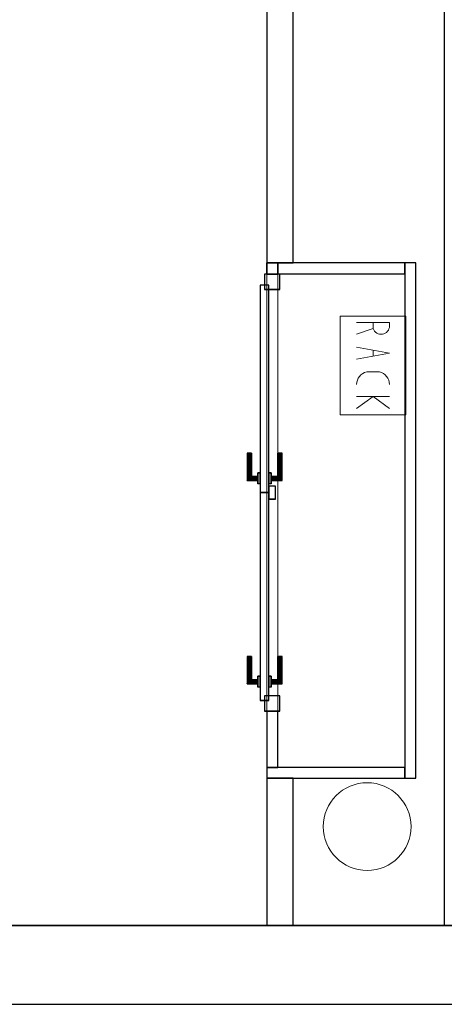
# Model space of a CAD drawing. Header units: metres. Extents: x 391.1 to 430.4, y 12.7 to 28.4.
# Tile 30 of 165: x 409.1 to 411.1, y 12.8 to 17.3. Entities that reach past the tile are written whole.
import ezdxf

# ---------------------------------------------------------------- set-up
doc = ezdxf.new("R2010")
doc.units = ezdxf.units.M
doc.layers.add('01_CARPINTERIA', color=5, linetype='Continuous', lineweight=25, true_color=0x0000ff)
doc.layers.add('01_SUELOS', color=7, linetype='Continuous', lineweight=25, true_color=0x007f00)
for name, color, linetype, lineweight in [('A-COLS-____-MCUT', 7, 'Continuous', 18), ('A-COLS-____-OTLN', 7, 'Continuous', 18), ('A-DETL-GENF-OTLN', 7, 'Continuous', 18), ('A-GENM-____-OTLN', 7, 'Continuous', 18), ('A-WALL-____-MCUT', 7, 'Continuous', 25), ('A-WALL-____-OTLN', 7, 'Continuous', 25)]:
    doc.layers.add(name, color=color, linetype=linetype, lineweight=lineweight)

# ---------------------------------------------------------------- blocks, each defined once
blk = doc.blocks.new('Family - Envans PB-155313-02_TEL_P0')
at = {"layer": 'A-WALL-____-MCUT', "color": 253, "true_color": 0xaaaaaa}
for p, q in [((0.2554, 0.05), (0, 0.05)), ((0, 0.05), (0, 0)), ((0.2554, 0), (0.2554, 0.05)), ((2.2477, 0.05), (2.2477, 0)), ((2.2997, 0.05), (2.2477, 0.05)), ((2.2997, 0), (2.2997, 0.05)), ((0, 0), (0.2554, 0)), ((2.2477, 0), (2.2997, 0))]:
    blk.add_line(p, q, dxfattribs=at)
at = {"layer": 'A-WALL-____-OTLN', "color": 253, "true_color": 0xaaaaaa}
for p, q in [((0.2554, 0.05), (0, 0.05)), ((0, 0.05), (0, 0)), ((0.2554, 0), (0.2554, 0.05)), ((2.2477, 0.05), (2.2477, 0)), ((2.2477, 0.05), (2.2997, 0.05)), ((2.2997, 0.05), (2.2997, 0)), ((0, 0), (0.2554, 0)), ((2.2477, 0), (2.2997, 0))]:
    blk.add_line(p, q, dxfattribs=at)
at = {"layer": 'A-WALL-____-OTLN', "color": 253, "lineweight": 18, "true_color": 0xaaaaaa}
blk.add_line((0, 0), (2.2997, 0), dxfattribs=at)
blk = doc.blocks.new('Family - Vano de puerta PB-155315-02_TEL_P0')
at = {"layer": 'A-GENM-____-OTLN', "color": 253, "true_color": 0xaaaaaa}
for p, q in [((410.3264, 16.1685), (410.2764, 16.1685)), ((410.2764, 16.1685), (410.2764, 14.1762)), ((410.2764, 14.1762), (410.2764, 16.1685)), ((410.2764, 16.1685), (410.3264, 16.1685)), ((410.3264, 14.1762), (410.3264, 16.1685)), ((410.3264, 16.1685), (410.3264, 14.1762)), ((410.2764, 14.1762), (410.3264, 14.1762)), ((410.2764, 14.1762), (410.3264, 14.1762))]:
    blk.add_line(p, q, dxfattribs=at)
blk = doc.blocks.new('Family - Pilar PB-155321-02_TEL_P0')
at = {"layer": 'A-COLS-____-MCUT', "color": 253, "true_color": 0xaaaaaa}
for start, end in [(360, 180), (180, 360)]:
    blk.add_arc((0.2, 0.2), 0.2, start, end, dxfattribs=at)
at = {"layer": 'A-COLS-____-OTLN', "color": 253, "true_color": 0xaaaaaa}
for start, end in [(360, 180), (180, 360)]:
    blk.add_arc((0.2, 0.2), 0.2, start, end, dxfattribs=at)
blk = doc.blocks.new('Family - Envans PB-155366-02_TEL_P0')
at = {"layer": 'A-WALL-____-MCUT', "color": 253, "true_color": 0xaaaaaa}
for p, q in [((0.58, 0.05), (0, 0.05)), ((0, 0.05), (0, 0)), ((0.58, 0), (0.58, 0.05)), ((0, 0), (0.58, 0))]:
    blk.add_line(p, q, dxfattribs=at)
at = {"layer": 'A-WALL-____-OTLN', "color": 253, "true_color": 0xaaaaaa}
for p, q in [((0.58, 0.05), (0, 0.05)), ((0, 0.05), (0, 0)), ((0.58, 0), (0.58, 0.05)), ((0, 0), (0.58, 0))]:
    blk.add_line(p, q, dxfattribs=at)
at = {"layer": 'A-WALL-____-OTLN', "color": 253, "lineweight": 18, "true_color": 0xaaaaaa}
blk.add_line((0.0014, 0), (0.5813, 0), dxfattribs=at)
blk = doc.blocks.new('Family - Envans PB-155784-02_TEL_P0')
at = {"layer": 'A-WALL-____-MCUT', "color": 253, "true_color": 0xaaaaaa}
for p, q in [((0.6702, 0.12), (0, 0.12)), ((0, 0.12), (0, 0)), ((0.6702, 0), (0.6702, 0.12)), ((0, 0), (0.6702, 0))]:
    blk.add_line(p, q, dxfattribs=at)
at = {"layer": 'A-WALL-____-OTLN', "color": 253, "true_color": 0xaaaaaa}
for p, q in [((0.6702, 0.12), (0, 0.12)), ((0, 0.12), (0, 0)), ((0.6702, 0), (0.6702, 0.12)), ((0, 0), (0.6702, 0))]:
    blk.add_line(p, q, dxfattribs=at)
at = {"layer": 'A-WALL-____-OTLN', "color": 253, "lineweight": 18, "true_color": 0xaaaaaa}
blk.add_line((-0.0021, 0), (0.6702, 0), dxfattribs=at)
blk = doc.blocks.new('Family - Envans PB-155792-02_TEL_P0')
at = {"layer": 'A-WALL-____-MCUT', "color": 253, "true_color": 0xaaaaaa}
for p, q in [((0.63, 0.05), (0, 0.05)), ((0, 0.05), (0, 0)), ((0.63, 0), (0.63, 0.05)), ((0, 0), (0.63, 0))]:
    blk.add_line(p, q, dxfattribs=at)
at = {"layer": 'A-WALL-____-OTLN', "color": 253, "true_color": 0xaaaaaa}
for p, q in [((0.63, 0.05), (0, 0.05)), ((0, 0.05), (0, 0)), ((0.63, 0), (0.63, 0.05)), ((0, 0), (0.63, 0))]:
    blk.add_line(p, q, dxfattribs=at)
at = {"layer": 'A-WALL-____-OTLN', "color": 253, "lineweight": 18, "true_color": 0xaaaaaa}
blk.add_line((0, 0), (0.63, 0), dxfattribs=at)
blk = doc.blocks.new('Family - LONDR55-XX_ZZ-ARQ-CAA-M3D-Londres55-155804-02_TEL_P0')
at = {"layer": '01_CARPINTERIA', "color": 161, "true_color": 0xaaaaff}
for p, q in [((0.1263, 0.1487), (0.125, 0.15)), ((0.125, 0.15), (0.125, 0.1)), ((0.125, 0.15), (0.1263, 0.1487)), ((0.25, 0.15), (0.125, 0.15)), ((0.13, 0.145), (0.1263, 0.1487)), ((0.1263, 0.1487), (0.1263, 0.1)), ((0.1263, 0.1487), (0.1263, 0.1)), ((0.1263, 0.1487), (0.13, 0.145)), ((0.25, 0.1487), (0.1263, 0.1487)), ((0.25, 0.1487), (0.1263, 0.1487)), ((0.135, 0.14), (0.13, 0.145)), ((0.13, 0.145), (0.13, 0.1)), ((0.13, 0.145), (0.13, 0.1)), ((0.13, 0.145), (0.135, 0.14)), ((0.25, 0.145), (0.13, 0.145)), ((0.25, 0.145), (0.13, 0.145)), ((0.135, 0.1), (0.135, 0.14)), ((0.135, 0.14), (0.135, 0.1)), ((0.135, 0.14), (0.14, 0.135)), ((0.14, 0.135), (0.135, 0.14)), ((0.135, 0.14), (0.25, 0.14)), ((0.25, 0.14), (0.135, 0.14)), ((0.14, 0.135), (0.14, 0.1)), ((0.14, 0.135), (0.1437, 0.1313)), ((0.1437, 0.1313), (0.14, 0.135)), ((0.14, 0.135), (0.14, 0.1)), ((0.25, 0.135), (0.14, 0.135)), ((0.25, 0.135), (0.14, 0.135)), ((0.25, 0.1487), (0.25, 0.15)), ((0.25, 0.15), (0.25, 0.1487)), ((0.25, 0.145), (0.25, 0.1487)), ((0.25, 0.1487), (0.25, 0.145)), ((0.25, 0.145), (0.25, 0.14)), ((0.25, 0.14), (0.25, 0.145)), ((0.25, 0.14), (0.25, 0.135)), ((0.25, 0.135), (0.25, 0.14)), ((0.25, 0.135), (0.25, 0.1313)), ((0.25, 0.1313), (0.25, 0.135)), ((1.053, 0.1487), (1.0517, 0.15)), ((1.0517, 0.15), (1.0517, 0.1)), ((1.0517, 0.15), (1.053, 0.1487)), ((1.1767, 0.15), (1.0517, 0.15)), ((1.0567, 0.145), (1.053, 0.1487)), ((1.053, 0.1487), (1.053, 0.1)), ((1.053, 0.1487), (1.053, 0.1)), ((1.053, 0.1487), (1.0567, 0.145)), ((1.1767, 0.1487), (1.053, 0.1487)), ((1.1767, 0.1487), (1.053, 0.1487)), ((1.0617, 0.14), (1.0567, 0.145)), ((1.0567, 0.145), (1.0567, 0.1)), ((1.0567, 0.145), (1.0567, 0.1)), ((1.0567, 0.145), (1.0617, 0.14)), ((1.1767, 0.145), (1.0567, 0.145)), ((1.1767, 0.145), (1.0567, 0.145)), ((1.0617, 0.1), (1.0617, 0.14)), ((1.0617, 0.14), (1.0617, 0.1)), ((1.0617, 0.14), (1.0667, 0.135)), ((1.0667, 0.135), (1.0617, 0.14)), ((1.0617, 0.14), (1.1767, 0.14)), ((1.1767, 0.14), (1.0617, 0.14)), ((1.0667, 0.135), (1.0667, 0.1)), ((1.0667, 0.135), (1.0703, 0.1313)), ((1.0703, 0.1313), (1.0667, 0.135)), ((1.0667, 0.135), (1.0667, 0.1)), ((1.1767, 0.135), (1.0667, 0.135)), ((1.1767, 0.135), (1.0667, 0.135)), ((1.1767, 0.1487), (1.1767, 0.15)), ((1.1767, 0.15), (1.1767, 0.1487)), ((1.1767, 0.145), (1.1767, 0.1487)), ((1.1767, 0.1487), (1.1767, 0.145)), ((1.1767, 0.145), (1.1767, 0.14)), ((1.1767, 0.14), (1.1767, 0.145)), ((1.1767, 0.14), (1.1767, 0.135)), ((1.1767, 0.135), (1.1767, 0.14)), ((1.1767, 0.135), (1.1767, 0.1313)), ((1.1767, 0.1313), (1.1767, 0.135)), ((0.9957, 0.09), (0.05, 0.09)), ((0.05, 0.09), (0.05, 0.05)), ((0.9957, 0.09), (0.05, 0.09)), ((0.05, 0.05), (0.05, 0.09)), ((0.16, 0.1), (0.11, 0.1)), ((0.11, 0.1), (0.16, 0.1)), ((0.11, 0.09), (0.11, 0.1)), ((0.11, 0.09), (0.11, 0.1)), ((0.16, 0.09), (0.11, 0.09)), ((0.11, 0.09), (0.16, 0.09)), ((0.1263, 0.1), (0.125, 0.1)), ((0.125, 0.1), (0.1263, 0.1)), ((0.13, 0.1), (0.1263, 0.1)), ((0.1263, 0.1), (0.13, 0.1)), ((0.135, 0.1), (0.13, 0.1)), ((0.13, 0.1), (0.135, 0.1)), ((0.14, 0.1), (0.135, 0.1)), ((0.135, 0.1), (0.14, 0.1)), ((0.14, 0.1), (0.1437, 0.1)), ((0.1437, 0.1), (0.14, 0.1)), ((0.1437, 0.1313), (0.1437, 0.1)), ((0.1437, 0.1313), (0.145, 0.13)), ((0.145, 0.13), (0.1437, 0.1313)), ((0.1437, 0.1313), (0.1437, 0.1)), ((0.25, 0.1313), (0.1437, 0.1313)), ((0.25, 0.1313), (0.1437, 0.1313)), ((0.1437, 0.1), (0.145, 0.1)), ((0.145, 0.1), (0.1437, 0.1)), ((0.145, 0.13), (0.145, 0.1)), ((0.25, 0.13), (0.145, 0.13)), ((0.16, 0.09), (0.16, 0.1)), ((0.16, 0.1), (0.16, 0.09)), ((0.25, 0.1313), (0.25, 0.13)), ((0.25, 0.13), (0.25, 0.1313)), ((0.9957, 0.05), (0.9957, 0.09)), ((0.9957, 0.05), (0.9957, 0.09)), ((1.9424, 0.09), (0.9967, 0.09)), ((0.9967, 0.09), (0.9967, 0.05)), ((1.9424, 0.09), (0.9967, 0.09)), ((0.9967, 0.05), (0.9967, 0.09)), ((1.0867, 0.1), (1.0367, 0.1)), ((1.0367, 0.1), (1.0867, 0.1)), ((1.0367, 0.09), (1.0367, 0.1)), ((1.0367, 0.09), (1.0367, 0.1)), ((1.0867, 0.09), (1.0367, 0.09)), ((1.0367, 0.09), (1.0867, 0.09)), ((1.053, 0.1), (1.0517, 0.1)), ((1.0517, 0.1), (1.053, 0.1)), ((1.0567, 0.1), (1.053, 0.1)), ((1.053, 0.1), (1.0567, 0.1)), ((1.0617, 0.1), (1.0567, 0.1)), ((1.0567, 0.1), (1.0617, 0.1)), ((1.0667, 0.1), (1.0617, 0.1)), ((1.0617, 0.1), (1.0667, 0.1)), ((1.0667, 0.1), (1.0703, 0.1)), ((1.0703, 0.1), (1.0667, 0.1)), ((1.0703, 0.1313), (1.0703, 0.1)), ((1.0703, 0.1313), (1.0717, 0.13)), ((1.0717, 0.13), (1.0703, 0.1313)), ((1.0703, 0.1313), (1.0703, 0.1)), ((1.1767, 0.1313), (1.0703, 0.1313)), ((1.1767, 0.1313), (1.0703, 0.1313)), ((1.0703, 0.1), (1.0717, 0.1)), ((1.0717, 0.1), (1.0703, 0.1)), ((1.0717, 0.13), (1.0717, 0.1)), ((1.1767, 0.13), (1.0717, 0.13)), ((1.0867, 0.09), (1.0867, 0.1)), ((1.0867, 0.1), (1.0867, 0.09)), ((1.1767, 0.1313), (1.1767, 0.13)), ((1.1767, 0.13), (1.1767, 0.1313)), ((1.9424, 0.05), (1.9424, 0.09)), ((1.9424, 0.05), (1.9424, 0.09)), ((0.07, 0.07), (0, 0.07)), ((0, 0.07), (0, 0)), ((0.07, 0.07), (0, 0.07)), ((0, 0), (0, 0.07)), ((0.05, 0.05), (0.9957, 0.05)), ((0.05, 0.05), (0.9957, 0.05)), ((0.07, 0), (0.07, 0.07)), ((0.07, 0), (0.07, 0.07)), ((0.11, 0.05), (0.16, 0.05)), ((0.16, 0.05), (0.11, 0.05)), ((0.11, 0.04), (0.11, 0.05)), ((0.11, 0.04), (0.11, 0.05)), ((0.16, 0.04), (0.16, 0.05)), ((0.16, 0.05), (0.16, 0.04)), ((1.0267, 0.05), (0.9667, 0.05)), ((0.9667, 0.05), (0.9667, 0.02)), ((1.0267, 0.05), (0.9667, 0.05)), ((0.9667, 0.02), (0.9667, 0.05)), ((0.9967, 0.05), (1.9424, 0.05)), ((0.9967, 0.05), (1.9424, 0.05)), ((1.0267, 0.02), (1.0267, 0.05)), ((1.0267, 0.02), (1.0267, 0.05)), ((1.0367, 0.05), (1.0867, 0.05)), ((1.0867, 0.05), (1.0367, 0.05)), ((1.0367, 0.04), (1.0367, 0.05)), ((1.0367, 0.04), (1.0367, 0.05)), ((1.0867, 0.04), (1.0867, 0.05)), ((1.0867, 0.05), (1.0867, 0.04)), ((1.9924, 0.07), (1.9224, 0.07)), ((1.9224, 0.07), (1.9224, 0)), ((1.9924, 0.07), (1.9224, 0.07)), ((1.9224, 0), (1.9224, 0.07)), ((1.9924, 0), (1.9924, 0.07)), ((1.9924, 0), (1.9924, 0.07)), ((0, 0), (0.07, 0)), ((0, 0), (0.07, 0)), ((0.11, 0.04), (0.16, 0.04)), ((0.16, 0.04), (0.11, 0.04)), ((0.1263, 0.04), (0.125, 0.04)), ((0.125, 0.04), (0.1263, 0.04)), ((0.125, 0.04), (0.125, -0.01)), ((0.13, 0.04), (0.1263, 0.04)), ((0.1263, 0.04), (0.13, 0.04)), ((0.1263, 0.04), (0.1263, -0.0087)), ((0.1263, 0.04), (0.1263, -0.0087)), ((0.13, 0.04), (0.135, 0.04)), ((0.135, 0.04), (0.13, 0.04)), ((0.13, 0.04), (0.13, -0.005)), ((0.13, 0.04), (0.13, -0.005)), ((0.135, 0), (0.13, -0.005)), ((0.135, 0.04), (0.14, 0.04)), ((0.14, 0.04), (0.135, 0.04)), ((0.135, 0), (0.135, 0.04)), ((0.135, 0.04), (0.135, 0)), ((0.14, 0.005), (0.135, 0)), ((0.135, 0), (0.14, 0.005)), ((0.25, 0), (0.135, 0)), ((0.135, 0), (0.25, 0)), ((0.14, 0.04), (0.1437, 0.04)), ((0.1437, 0.04), (0.14, 0.04)), ((0.14, 0.04), (0.14, 0.005)), ((0.14, 0.04), (0.14, 0.005)), ((0.1437, 0.0087), (0.14, 0.005)), ((0.14, 0.005), (0.1437, 0.0087)), ((0.14, 0.005), (0.25, 0.005)), ((0.14, 0.005), (0.25, 0.005)), ((0.1437, 0.04), (0.145, 0.04)), ((0.145, 0.04), (0.1437, 0.04)), ((0.1437, 0.04), (0.1437, 0.0087)), ((0.1437, 0.04), (0.1437, 0.0087)), ((0.145, 0.01), (0.1437, 0.0087)), ((0.1437, 0.0087), (0.145, 0.01)), ((0.1437, 0.0087), (0.25, 0.0087)), ((0.1437, 0.0087), (0.25, 0.0087)), ((0.145, 0.04), (0.145, 0.01)), ((0.145, 0.01), (0.25, 0.01)), ((0.25, 0.0087), (0.25, 0.01)), ((0.25, 0.01), (0.25, 0.0087)), ((0.25, 0.005), (0.25, 0.0087)), ((0.25, 0.0087), (0.25, 0.005)), ((0.25, 0.005), (0.25, 0)), ((0.25, 0), (0.25, 0.005)), ((0.25, 0), (0.25, -0.005)), ((0.25, -0.005), (0.25, 0)), ((0.9667, 0.02), (1.0267, 0.02)), ((0.9667, 0.02), (1.0267, 0.02)), ((1.0367, 0.04), (1.0867, 0.04)), ((1.0867, 0.04), (1.0367, 0.04)), ((1.053, 0.04), (1.0517, 0.04)), ((1.0517, 0.04), (1.053, 0.04)), ((1.0517, 0.04), (1.0517, -0.01)), ((1.0567, 0.04), (1.053, 0.04)), ((1.053, 0.04), (1.0567, 0.04)), ((1.053, 0.04), (1.053, -0.0087)), ((1.053, 0.04), (1.053, -0.0087)), ((1.0567, 0.04), (1.0617, 0.04)), ((1.0617, 0.04), (1.0567, 0.04)), ((1.0567, 0.04), (1.0567, -0.005)), ((1.0567, 0.04), (1.0567, -0.005)), ((1.0617, 0.04), (1.0667, 0.04)), ((1.0667, 0.04), (1.0617, 0.04)), ((1.0617, 0), (1.0617, 0.04)), ((1.0617, 0.04), (1.0617, 0)), ((1.0667, 0.005), (1.0617, 0)), ((1.0617, 0), (1.0667, 0.005)), ((1.0617, 0), (1.1767, 0)), ((1.0667, 0.04), (1.0703, 0.04)), ((1.0703, 0.04), (1.0667, 0.04)), ((1.0667, 0.04), (1.0667, 0.005)), ((1.0667, 0.04), (1.0667, 0.005)), ((1.0703, 0.0087), (1.0667, 0.005)), ((1.0667, 0.005), (1.0703, 0.0087)), ((1.0667, 0.005), (1.1767, 0.005)), ((1.0667, 0.005), (1.1767, 0.005)), ((1.0703, 0.04), (1.0717, 0.04)), ((1.0717, 0.04), (1.0703, 0.04)), ((1.0703, 0.04), (1.0703, 0.0087)), ((1.0703, 0.04), (1.0703, 0.0087)), ((1.0717, 0.01), (1.0703, 0.0087)), ((1.0703, 0.0087), (1.0717, 0.01)), ((1.0703, 0.0087), (1.1767, 0.0087)), ((1.0703, 0.0087), (1.1767, 0.0087)), ((1.0717, 0.04), (1.0717, 0.01)), ((1.0717, 0.01), (1.1767, 0.01)), ((1.1767, 0.0087), (1.1767, 0.01)), ((1.1767, 0.01), (1.1767, 0.0087)), ((1.1767, 0.005), (1.1767, 0.0087)), ((1.1767, 0.0087), (1.1767, 0.005)), ((1.1767, 0.005), (1.1767, 0)), ((1.1767, 0), (1.1767, 0.005)), ((1.1767, 0), (1.1767, -0.005)), ((1.1767, -0.005), (1.1767, 0)), ((1.9224, 0), (1.9924, 0)), ((1.9224, 0), (1.9924, 0)), ((0.125, -0.01), (0.1263, -0.0087)), ((0.1263, -0.0087), (0.125, -0.01)), ((0.125, -0.01), (0.25, -0.01)), ((0.1263, -0.0087), (0.13, -0.005)), ((0.13, -0.005), (0.1263, -0.0087)), ((0.1263, -0.0087), (0.25, -0.0087)), ((0.1263, -0.0087), (0.25, -0.0087)), ((0.13, -0.005), (0.135, 0)), ((0.13, -0.005), (0.25, -0.005)), ((0.13, -0.005), (0.25, -0.005)), ((0.25, -0.005), (0.25, -0.0087)), ((0.25, -0.0087), (0.25, -0.005)), ((0.25, -0.0087), (0.25, -0.01)), ((0.25, -0.01), (0.25, -0.0087)), ((1.0517, -0.01), (1.053, -0.0087)), ((1.053, -0.0087), (1.0517, -0.01)), ((1.0517, -0.01), (1.1767, -0.01)), ((1.053, -0.0087), (1.0567, -0.005)), ((1.0567, -0.005), (1.053, -0.0087)), ((1.053, -0.0087), (1.1767, -0.0087)), ((1.053, -0.0087), (1.1767, -0.0087)), ((1.0567, -0.005), (1.0617, 0)), ((1.0617, 0), (1.0567, -0.005)), ((1.0567, -0.005), (1.1767, -0.005)), ((1.0567, -0.005), (1.1767, -0.005)), ((1.1767, 0), (1.0617, 0)), ((1.1767, -0.005), (1.1767, -0.0087)), ((1.1767, -0.0087), (1.1767, -0.005)), ((1.1767, -0.0087), (1.1767, -0.01)), ((1.1767, -0.01), (1.1767, -0.0087))]:
    blk.add_line(p, q, dxfattribs=at)
blk = doc.blocks.new('Family - Porta PB-155805-02_TEL_P0')
blk.add_blockref('Family - LONDR55-XX_ZZ-ARQ-CAA-M3D-Londres55-155804-02_TEL_P0', (0, 0))
blk = doc.blocks.new('Family - Mur PB-155836-02_TEL_P0')
at = {"layer": 'A-WALL-____-MCUT', "color": 253, "true_color": 0xaaaaaa}
for p, q in [((22.9756, 0.36), (0, 0.36)), ((0, 0), (22.901, 0))]:
    blk.add_line(p, q, dxfattribs=at)
at = {"layer": 'A-WALL-____-OTLN', "color": 253, "true_color": 0xaaaaaa}
for p, q in [((22.9756, 0.36), (0, 0.36)), ((0, 0), (22.901, 0))]:
    blk.add_line(p, q, dxfattribs=at)
at = {"layer": 'A-WALL-____-OTLN', "color": 253, "lineweight": 18, "true_color": 0xaaaaaa}
blk.add_line((0, 0), (22.901, 0), dxfattribs=at)
blk = doc.blocks.new('Family - Envans PB-155885-02_TEL_P0')
at = {"layer": 'A-WALL-____-MCUT', "color": 253, "true_color": 0xaaaaaa}
for p, q in [((2.35, 0.05), (0, 0.05)), ((0, 0.05), (0, 0)), ((2.35, 0), (2.35, 0.05)), ((0, 0), (2.35, 0))]:
    blk.add_line(p, q, dxfattribs=at)
at = {"layer": 'A-WALL-____-OTLN', "color": 253, "true_color": 0xaaaaaa}
for p, q in [((2.35, 0.05), (0, 0.05)), ((0, 0.05), (0, 0)), ((2.35, 0), (2.35, 0.05)), ((0, 0), (2.35, 0))]:
    blk.add_line(p, q, dxfattribs=at)
at = {"layer": 'A-WALL-____-OTLN', "color": 253, "lineweight": 18, "true_color": 0xaaaaaa}
blk.add_line((0, 0), (2.35, 0), dxfattribs=at)
blk = doc.blocks.new('Family - Envans PB-155939-02_TEL_P0')
at = {"layer": 'A-WALL-____-MCUT', "color": 253, "true_color": 0xaaaaaa}
for p, q in [((5.8003, 0.12), (3.0506, 0.12)), ((5.8003, 0), (5.8003, 0.12)), ((3.0506, 0), (5.8003, 0))]:
    blk.add_line(p, q, dxfattribs=at)
at = {"layer": 'A-WALL-____-OTLN', "color": 253, "true_color": 0xaaaaaa}
for p, q in [((5.8003, 0.12), (0, 0.12)), ((5.8003, 0), (5.8003, 0.12)), ((0, 0), (5.8003, 0))]:
    blk.add_line(p, q, dxfattribs=at)
at = {"layer": 'A-WALL-____-OTLN', "color": 253, "lineweight": 18, "true_color": 0xaaaaaa}
blk.add_line((0, 0), (5.8003, 0), dxfattribs=at)
blk = doc.blocks.new('Family - Envans PB-155945-02_TEL_P0')
at = {"layer": 'A-WALL-____-OTLN', "color": 253, "true_color": 0xaaaaaa}
for p, q in [((6.9002, 0.12), (0, 0.12)), ((0, 0.12), (0, 0))]:
    blk.add_line(p, q, dxfattribs=at)
blk = doc.blocks.new('Family - LONDR55-XX_ZZ-ARQ-CAA-M3D-Londres55-155971-02_TEL_P0')
at = {"layer": '01_SUELOS', "color": 9, "true_color": 0xaad4aa}
for p, q in [((1.4973, 0), (20.338, 0)), ((1.4973, 0), (20.338, 0)), ((1.4973, 0), (20.338, 0)), ((20.338, 0), (1.4973, 0))]:
    blk.add_line(p, q, dxfattribs=at)
blk = doc.blocks.new('LONDR55-XX_ZZ-ARQ-CAA-M3D-Londres55_ifc-1-02_TEL_P0')
at = {"layer": '01_CARPINTERIA', "color": 253, "lineweight": 18, "true_color": 0xaaaaaa, "rotation": 90}
blk.add_blockref('Family - Porta PB-155805-02_TEL_P0', (410.3364, 14.1762), dxfattribs=at)
at = {"layer": '01_SUELOS', "color": 253, "lineweight": 18, "true_color": 0xaaaaaa}
blk.add_blockref('Family - LONDR55-XX_ZZ-ARQ-CAA-M3D-Londres55-155971-02_TEL_P0', (397.3291, 13.2006), dxfattribs=at)
at = {"layer": 'A-COLS-____-OTLN', "color": 253, "lineweight": 18, "true_color": 0xaaaaaa}
blk.add_blockref('Family - Pilar PB-155321-02_TEL_P0', (410.5345, 13.4507), dxfattribs=at)
at = {"layer": 'A-GENM-____-OTLN', "color": 253, "lineweight": 18, "true_color": 0xaaaaaa}
blk.add_blockref('Family - Vano de puerta PB-155315-02_TEL_P0', (0, 0), dxfattribs=at)
at = {"layer": 'A-WALL-____-OTLN', "color": 253, "lineweight": 18, "true_color": 0xaaaaaa}
for name, p, rotation in [('Family - Envans PB-155939-02_TEL_P0', (410.2764, 22.0208), 270), ('Family - Envans PB-155945-02_TEL_P0', (411.2064, 13.2006), 90), ('Family - Envans PB-155313-02_TEL_P0', (410.3264, 13.9208), 90), ('Family - Envans PB-155885-02_TEL_P0', (410.9064, 16.2208), 270), ('Family - Envans PB-155792-02_TEL_P0', (410.9064, 13.9208), 180), ('Family - Envans PB-155784-02_TEL_P0', (410.2764, 13.8708), 270)]:
    blk.add_blockref(name, p, dxfattribs=dict(at, rotation=rotation))
for name, p in [('Family - Envans PB-155366-02_TEL_P0', (410.3264, 16.1704)), ('Family - Mur PB-155836-02_TEL_P0', (400.7564, 12.8406))]:
    blk.add_blockref(name, p, dxfattribs=at)
blk = doc.blocks.new('ZYR_08_01_01 RACK _Armari Petit_ - RACK PB _EXISTENT_-753095-02_TEL_P0')
at = {"layer": 'A-DETL-GENF-OTLN', "color": 6, "true_color": 0xff00ff}
for p, q in [((-0.225, 0), (0.225, 0)), ((-0.225, -0.3), (-0.225, 0)), ((0.225, 0), (0.225, -0.3)), ((-0.1958, -0.075), (-0.1958, -0.225)), ((-0.1958, -0.075), (-0.1803, -0.075)), ((-0.0833, -0.225), (-0.0563, -0.075)), ((-0.0563, -0.075), (-0.0292, -0.225)), ((0.1417, -0.075), (0.1417, -0.225)), ((0.1417, -0.15), (0.1958, -0.075)), ((0.0292, -0.1788), (0.0292, -0.1212)), ((-0.1958, -0.15), (-0.168, -0.15)), ((-0.168, -0.15), (-0.1417, -0.225)), ((-0.0698, -0.15), (-0.0427, -0.15)), ((0.1417, -0.15), (0.1958, -0.225)), ((0.225, -0.3), (-0.225, -0.3))]:
    blk.add_line(p, q, dxfattribs=at)
for centre, radius, start, end in [((-0.1803, -0.1135), 0.0385, 288.5584, 90), ((0.0873, -0.1345), 0.0595, 90.29, 167.1133), ((0.0873, -0.1655), 0.0595, 192.8867, 269.71)]:
    blk.add_arc(centre, radius, start, end, dxfattribs=at)

msp = doc.modelspace()

# ---------------------------------------------------------------- block references
at = {"lineweight": 5}
msp.add_blockref('LONDR55-XX_ZZ-ARQ-CAA-M3D-Londres55_ifc-1-02_TEL_P0', (0, 0), dxfattribs=at)
at = {"layer": 'A-DETL-GENF-OTLN', "color": 6, "true_color": 0xff00ff, "rotation": 269.9999999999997}
msp.add_blockref('ZYR_08_01_01 RACK _Armari Petit_ - RACK PB _EXISTENT_-753095-02_TEL_P0', (410.9114, 15.7529), dxfattribs=at)

doc.saveas('drawing.dxf')
